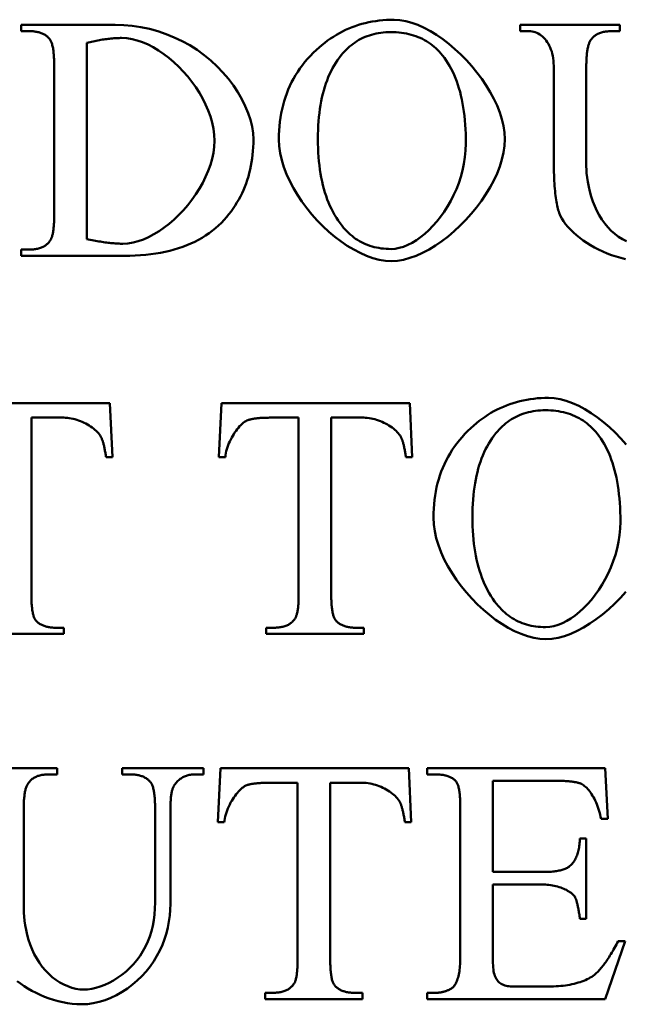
# Model space of a CAD drawing. Header units: millimetres. Extents: x 163 to 2699, y 224 to 730.
# Tile 58 of 168: x 211.58 to 215.52, y 483.87 to 490.27. Entities that reach past the tile are written whole.
import ezdxf

# ---------------------------------------------------------------- set-up
doc = ezdxf.new("R2010")
doc.units = ezdxf.units.MM
doc.layers.add('可見 (ISO)', color=7, linetype='Continuous', lineweight=50)

msp = doc.modelspace()

# ---------------------------------------------------------------- linework, layer by layer
at = {"layer": '可見 (ISO)'}
for p, q in [((211.5941, 490.2375), (212.2043, 490.2375)), ((211.5941, 490.1971), (211.5941, 490.2375)), ((211.6504, 490.1971), (211.5941, 490.1971)), ((214.8379, 490.2375), (215.4862, 490.2375)), ((214.8379, 490.1971), (214.8379, 490.2375)), ((214.8943, 490.1971), (214.8379, 490.1971)), ((215.4862, 490.1971), (215.4286, 490.1971)), ((215.4862, 490.2375), (215.4862, 490.1971)), ((212.0205, 490.1211), (212.0205, 488.8466)), ((211.8085, 489.0034), (211.8085, 489.9716)), ((215.0561, 489.3858), (215.0561, 489.9716)), ((215.2681, 489.9716), (215.2681, 489.3184)), ((211.5941, 488.7779), (211.6504, 488.7779)), ((211.5941, 488.7375), (211.5941, 488.7779)), ((212.2644, 488.7375), (211.5941, 488.7375)), ((210.947, 487.7801), (212.1713, 487.7801)), ((212.1713, 487.7801), (212.1872, 487.4284)), ((212.8796, 487.4284), (212.8967, 487.7801)), ((212.8967, 487.7801), (214.121, 487.7801)), ((214.121, 487.7801), (214.1369, 487.4284)), ((211.6602, 487.6858), (211.6602, 486.5399)), ((211.871, 487.6858), (211.6602, 487.6858)), ((213.398, 487.6858), (213.2178, 487.6858)), ((213.398, 486.5399), (213.398, 487.6858)), ((213.61, 487.6858), (213.61, 486.5399)), ((213.8208, 487.6858), (213.61, 487.6858)), ((212.1872, 487.4284), (212.1455, 487.4284)), ((212.9213, 487.4284), (212.8796, 487.4284)), ((214.1369, 487.4284), (214.0953, 487.4284)), ((211.8195, 486.3206), (211.871, 486.3206)), ((211.871, 486.3206), (211.871, 486.2801)), ((213.186, 486.3206), (213.2387, 486.3206)), ((213.186, 486.2801), (213.186, 486.3206)), ((213.7693, 486.3206), (213.8208, 486.3206)), ((213.8208, 486.3206), (213.8208, 486.2801)), ((211.871, 486.2801), (211.2362, 486.2801)), ((213.8208, 486.2801), (213.186, 486.2801)), ((211.1804, 485.4077), (211.8287, 485.4077)), ((211.8287, 485.4077), (211.8287, 485.3672)), ((212.2503, 485.4077), (212.7784, 485.4077)), ((212.2503, 485.3672), (212.2503, 485.4077)), ((212.7784, 485.4077), (212.7784, 485.3672)), ((212.8728, 485.0559), (212.89, 485.4077)), ((212.89, 485.4077), (214.1142, 485.4077)), ((214.1142, 485.4077), (214.1302, 485.0559)), ((214.2343, 485.4077), (215.3912, 485.4077)), ((214.2343, 485.3672), (214.2343, 485.4077)), ((215.3912, 485.4077), (215.4071, 485.078)), ((211.8287, 485.3672), (211.7711, 485.3672)), ((212.3066, 485.3672), (212.2503, 485.3672)), ((212.7784, 485.3672), (212.7221, 485.3672)), ((214.287, 485.3672), (214.2343, 485.3672)), ((215.0726, 485.3255), (214.6608, 485.3255)), ((214.6608, 485.3255), (214.6608, 484.7336)), ((213.3912, 485.3133), (213.211, 485.3133)), ((213.3912, 484.1675), (213.3912, 485.3133)), ((213.6032, 485.3133), (213.6032, 484.1675)), ((213.814, 485.3133), (213.6032, 485.3133)), ((211.6106, 485.1417), (211.6106, 484.4885)), ((212.4647, 484.5351), (212.4647, 485.1417)), ((212.564, 485.1331), (212.564, 484.5253)), ((214.4488, 484.1736), (214.4488, 485.1466)), ((215.4071, 485.078), (215.3642, 485.078)), ((212.9145, 485.0559), (212.8728, 485.0559)), ((214.1302, 485.0559), (214.0885, 485.0559)), ((215.227, 484.9518), (215.2674, 484.9518)), ((215.2674, 484.9518), (215.2674, 484.4285)), ((214.6608, 484.7336), (214.9905, 484.7336)), ((214.6608, 484.6515), (214.6608, 484.1577)), ((214.9905, 484.6515), (214.6608, 484.6515)), ((215.2674, 484.4285), (215.227, 484.4285)), ((215.5199, 484.2839), (215.39, 483.9077)), ((215.4758, 484.2839), (215.5199, 484.2839)), ((214.7846, 483.9898), (215.0395, 483.9898)), ((213.1792, 483.9481), (213.2319, 483.9481)), ((213.1792, 483.9077), (213.1792, 483.9481)), ((213.7625, 483.9481), (213.814, 483.9481)), ((213.814, 483.9481), (213.814, 483.9077)), ((214.2343, 483.9481), (214.287, 483.9481)), ((214.2343, 483.9077), (214.2343, 483.9481)), ((213.814, 483.9077), (213.1792, 483.9077)), ((215.39, 483.9077), (214.2343, 483.9077))]:
    msp.add_line(p, q, dxfattribs=at)
at = {"layer": '可見 (ISO)', "flags": 128}
for points in [[(213.5132, 490.0757), (213.5309, 490.0917), (213.5489, 490.1071), (213.5672, 490.1217), (213.5857, 490.1357), (213.6046, 490.1489), (213.6238, 490.1615), (213.6432, 490.1734), (213.663, 490.1847), (213.683, 490.1952), (213.7033, 490.2051), (213.7239, 490.2143), (213.7448, 490.2228), (213.766, 490.2306), (213.7874, 490.2378), (213.8092, 490.2442), (213.8313, 490.25), (213.8536, 490.2551), (213.8762, 490.2596), (213.8991, 490.2633), (213.9223, 490.2664), (213.9458, 490.2688), (213.9696, 490.2705), (213.9937, 490.2715), (214.0181, 490.2718)], [(214.0181, 490.2718), (214.0553, 490.2695), (214.0938, 490.2629), (214.1331, 490.2521), (214.1731, 490.2374), (214.2136, 490.2191), (214.2542, 490.1973), (214.2948, 490.1724), (214.3351, 490.1445), (214.3748, 490.1139), (214.4137, 490.0809), (214.4516, 490.0457), (214.4882, 490.0085), (214.5233, 489.9696), (214.5566, 489.9291), (214.5879, 489.8875), (214.6169, 489.8448), (214.6435, 489.8014), (214.6673, 489.7574), (214.6881, 489.7132), (214.7056, 489.6689), (214.7197, 489.6248), (214.7301, 489.5811), (214.7365, 489.5381), (214.7387, 489.4961)], [(211.7779, 490.148), (211.7742, 490.152), (211.7704, 490.1559), (211.7665, 490.1595), (211.7624, 490.163), (211.7582, 490.1663), (211.7538, 490.1695), (211.7493, 490.1725), (211.7446, 490.1753), (211.7398, 490.1779), (211.7349, 490.1804), (211.7298, 490.1827), (211.7246, 490.1848), (211.7192, 490.1868), (211.7137, 490.1886), (211.708, 490.1902), (211.7022, 490.1916), (211.6962, 490.1929), (211.6901, 490.194), (211.6838, 490.1949), (211.6775, 490.1957), (211.6709, 490.1963), (211.6642, 490.1967), (211.6574, 490.197), (211.6504, 490.1971)], [(212.2043, 490.2375), (212.2604, 490.2359), (212.3165, 490.231), (212.3724, 490.2228), (212.4279, 490.2114), (212.4826, 490.1965), (212.5364, 490.1784), (212.5891, 490.1571), (212.6403, 490.1327), (212.6899, 490.1053), (212.7376, 490.075), (212.7833, 490.042), (212.8267, 490.0065), (212.8677, 489.9687), (212.906, 489.929), (212.9415, 489.8874), (212.9739, 489.8445), (213.0031, 489.8004), (213.0289, 489.7557), (213.0512, 489.7105), (213.0698, 489.6654), (213.0845, 489.6208), (213.0951, 489.5772), (213.1017, 489.535), (213.1039, 489.4949)], [(213.9972, 490.1909), (213.9806, 490.1907), (213.9643, 490.1899), (213.9482, 490.1886), (213.9325, 490.1868), (213.917, 490.1844), (213.9017, 490.1816), (213.8868, 490.1782), (213.8721, 490.1743), (213.8577, 490.1699), (213.8436, 490.165), (213.8297, 490.1595), (213.8162, 490.1536), (213.8029, 490.1471), (213.7899, 490.1401), (213.7771, 490.1325), (213.7647, 490.1245), (213.7525, 490.1159), (213.7406, 490.1068), (213.7289, 490.0972), (213.7176, 490.0871), (213.7065, 490.0765), (213.6957, 490.0653), (213.6852, 490.0536), (213.6749, 490.0414)], [(214.333, 490.0402), (214.3228, 490.0525), (214.3122, 490.0643), (214.3012, 490.0755), (214.29, 490.0863), (214.2784, 490.0965), (214.2665, 490.1061), (214.2543, 490.1153), (214.2418, 490.1239), (214.2289, 490.1321), (214.2157, 490.1396), (214.2022, 490.1467), (214.1884, 490.1532), (214.1743, 490.1593), (214.1598, 490.1648), (214.145, 490.1697), (214.1299, 490.1742), (214.1144, 490.1781), (214.0986, 490.1815), (214.0826, 490.1844), (214.0661, 490.1867), (214.0494, 490.1886), (214.0323, 490.1899), (214.0149, 490.1907), (213.9972, 490.1909)], [(215.0561, 489.9716), (215.0557, 489.9886), (215.0545, 490.0051), (215.0526, 490.021), (215.05, 490.0364), (215.0468, 490.0511), (215.0429, 490.0652), (215.0383, 490.0787), (215.0332, 490.0916), (215.0275, 490.1038), (215.0213, 490.1153), (215.0146, 490.1261), (215.0073, 490.1362), (214.9997, 490.1456), (214.9916, 490.1543), (214.9832, 490.1622), (214.9744, 490.1694), (214.9652, 490.1757), (214.9558, 490.1813), (214.946, 490.1861), (214.9361, 490.19), (214.9259, 490.1931), (214.9155, 490.1953), (214.905, 490.1966), (214.8943, 490.1971)], [(215.4286, 490.1971), (215.4209, 490.197), (215.4135, 490.1967), (215.4062, 490.1961), (215.3991, 490.1954), (215.3921, 490.1945), (215.3854, 490.1934), (215.3789, 490.1921), (215.3725, 490.1905), (215.3663, 490.1888), (215.3604, 490.1869), (215.3546, 490.1847), (215.349, 490.1824), (215.3435, 490.1798), (215.3383, 490.177), (215.3332, 490.1741), (215.3284, 490.1709), (215.3237, 490.1675), (215.3192, 490.164), (215.3149, 490.1602), (215.3108, 490.1562), (215.3069, 490.152), (215.3032, 490.1476), (215.2996, 490.143), (215.2963, 490.1382)], [(211.8085, 489.9716), (211.8085, 489.9831), (211.8083, 489.9943), (211.808, 490.0052), (211.8077, 490.0156), (211.8072, 490.0257), (211.8066, 490.0355), (211.8059, 490.0448), (211.8051, 490.0538), (211.8042, 490.0624), (211.8032, 490.0707), (211.8021, 490.0786), (211.8009, 490.0862), (211.7995, 490.0933), (211.7981, 490.1001), (211.7965, 490.1066), (211.7949, 490.1126), (211.7931, 490.1183), (211.7913, 490.1237), (211.7893, 490.1287), (211.7872, 490.1333), (211.7851, 490.1375), (211.7828, 490.1414), (211.7804, 490.1449), (211.7779, 490.148)], [(212.2472, 490.1529), (212.2389, 490.1529), (212.2305, 490.1527), (212.222, 490.1524), (212.2134, 490.1521), (212.2047, 490.1516), (212.1958, 490.151), (212.1869, 490.1502), (212.1779, 490.1494), (212.1688, 490.1485), (212.1596, 490.1474), (212.1503, 490.1462), (212.1409, 490.145), (212.1314, 490.1436), (212.1218, 490.1421), (212.1121, 490.1405), (212.1024, 490.1388), (212.0925, 490.137), (212.0825, 490.135), (212.0724, 490.133), (212.0622, 490.1308), (212.0519, 490.1285), (212.0416, 490.1262), (212.0311, 490.1237), (212.0205, 490.1211)], [(212.8502, 489.4851), (212.8484, 489.524), (212.8434, 489.5633), (212.8351, 489.6028), (212.8239, 489.6422), (212.8099, 489.6814), (212.7932, 489.7202), (212.7741, 489.7585), (212.7527, 489.796), (212.7292, 489.8326), (212.7038, 489.8682), (212.6767, 489.9024), (212.648, 489.9353), (212.6179, 489.9665), (212.5866, 489.9959), (212.5543, 490.0234), (212.5212, 490.0487), (212.4874, 490.0717), (212.4531, 490.0922), (212.4185, 490.11), (212.3838, 490.125), (212.3491, 490.137), (212.3147, 490.1457), (212.2807, 490.1511), (212.2472, 490.1529)], [(215.2963, 490.1382), (215.294, 490.1347), (215.2918, 490.1309), (215.2897, 490.1268), (215.2876, 490.1224), (215.2857, 490.1177), (215.2839, 490.1127), (215.2822, 490.1073), (215.2806, 490.1017), (215.2791, 490.0958), (215.2777, 490.0896), (215.2763, 490.0831), (215.2751, 490.0763), (215.274, 490.0693), (215.273, 490.0619), (215.272, 490.0542), (215.2712, 490.0462), (215.2705, 490.0379), (215.2698, 490.0293), (215.2693, 490.0204), (215.2689, 490.0113), (215.2685, 490.0018), (215.2683, 489.992), (215.2681, 489.9819), (215.2681, 489.9716)], [(213.2693, 489.4936), (213.2697, 489.5231), (213.271, 489.5522), (213.2731, 489.5807), (213.2761, 489.6089), (213.2799, 489.6365), (213.2845, 489.6637), (213.29, 489.6905), (213.2964, 489.7168), (213.3036, 489.7427), (213.3116, 489.768), (213.3205, 489.793), (213.3303, 489.8175), (213.3408, 489.8415), (213.3523, 489.8651), (213.3646, 489.8882), (213.3777, 489.9108), (213.3917, 489.933), (213.4065, 489.9548), (213.4221, 489.9761), (213.4387, 489.9969), (213.456, 490.0173), (213.4742, 490.0372), (213.4933, 490.0567), (213.5132, 490.0757)], [(213.6749, 490.0414), (213.6625, 490.0256), (213.6507, 490.0092), (213.6393, 489.9922), (213.6285, 489.9746), (213.6182, 489.9564), (213.6084, 489.9376), (213.5992, 489.9182), (213.5905, 489.8982), (213.5823, 489.8776), (213.5747, 489.8564), (213.5676, 489.8346), (213.561, 489.8123), (213.5549, 489.7893), (213.5494, 489.7657), (213.5443, 489.7416), (213.5399, 489.7168), (213.5359, 489.6915), (213.5325, 489.6655), (213.5296, 489.639), (213.5272, 489.6118), (213.5253, 489.5841), (213.524, 489.5558), (213.5232, 489.5268), (213.523, 489.4973)], [(214.485, 489.4667), (214.4847, 489.4984), (214.4839, 489.5294), (214.4826, 489.5598), (214.4808, 489.5895), (214.4784, 489.6185), (214.4755, 489.6468), (214.4721, 489.6745), (214.4681, 489.7014), (214.4636, 489.7277), (214.4586, 489.7533), (214.4531, 489.7782), (214.447, 489.8025), (214.4404, 489.826), (214.4333, 489.8489), (214.4256, 489.8711), (214.4174, 489.8926), (214.4087, 489.9134), (214.3995, 489.9336), (214.3897, 489.9531), (214.3795, 489.9718), (214.3686, 489.99), (214.3573, 490.0074), (214.3454, 490.0241), (214.333, 490.0402)], [(212.2558, 488.8159), (212.2882, 488.8178), (212.3213, 488.8232), (212.3549, 488.832), (212.3888, 488.8441), (212.4228, 488.8591), (212.4567, 488.8771), (212.4905, 488.8977), (212.5237, 488.9208), (212.5564, 488.9462), (212.5883, 488.9738), (212.6193, 489.0034), (212.649, 489.0347), (212.6775, 489.0676), (212.7044, 489.102), (212.7297, 489.1376), (212.753, 489.1743), (212.7743, 489.2119), (212.7933, 489.2502), (212.8099, 489.2891), (212.8239, 489.3283), (212.8351, 489.3676), (212.8434, 489.407), (212.8484, 489.4462), (212.8502, 489.4851)], [(213.1039, 489.4949), (213.1035, 489.469), (213.1025, 489.4435), (213.1009, 489.4183), (213.0986, 489.3935), (213.0956, 489.3691), (213.092, 489.345), (213.0877, 489.3212), (213.0827, 489.2978), (213.0771, 489.2748), (213.0709, 489.2521), (213.064, 489.2298), (213.0564, 489.2078), (213.0481, 489.1862), (213.0392, 489.1649), (213.0297, 489.144), (213.0194, 489.1234), (213.0085, 489.1032), (212.997, 489.0833), (212.9848, 489.0638), (212.9719, 489.0447), (212.9584, 489.0259), (212.9442, 489.0074), (212.9294, 488.9893), (212.9139, 488.9716)], [(214.0009, 488.7032), (213.9616, 488.7054), (213.9214, 488.712), (213.8805, 488.7228), (213.8391, 488.7374), (213.7974, 488.7557), (213.7558, 488.7774), (213.7144, 488.8023), (213.6734, 488.8302), (213.6332, 488.8609), (213.5938, 488.894), (213.5556, 488.9295), (213.5188, 488.967), (213.4836, 489.0063), (213.4503, 489.0472), (213.419, 489.0895), (213.3901, 489.1329), (213.3637, 489.1773), (213.34, 489.2223), (213.3194, 489.2677), (213.302, 489.3134), (213.288, 489.359), (213.2778, 489.4045), (213.2715, 489.4494), (213.2693, 489.4936)], [(213.523, 489.4973), (213.5232, 489.467), (213.5241, 489.4372), (213.5254, 489.4081), (213.5273, 489.3795), (213.5298, 489.3515), (213.5328, 489.3241), (213.5363, 489.2973), (213.5404, 489.2711), (213.545, 489.2455), (213.5502, 489.2205), (213.5559, 489.1961), (213.5622, 489.1722), (213.569, 489.149), (213.5763, 489.1264), (213.5842, 489.1043), (213.5927, 489.0828), (213.6017, 489.0619), (213.6112, 489.0417), (213.6213, 489.022), (213.6319, 489.0029), (213.6431, 488.9843), (213.6548, 488.9664), (213.667, 488.9491), (213.6798, 488.9324)], [(214.7387, 489.4961), (214.7365, 489.4528), (214.73, 489.4087), (214.7195, 489.3638), (214.7053, 489.3186), (214.6875, 489.2733), (214.6665, 489.2279), (214.6424, 489.183), (214.6155, 489.1386), (214.586, 489.095), (214.5542, 489.0524), (214.5204, 489.0111), (214.4847, 488.9714), (214.4474, 488.9335), (214.4087, 488.8976), (214.369, 488.8639), (214.3283, 488.8328), (214.2871, 488.8044), (214.2454, 488.779), (214.2036, 488.7568), (214.1619, 488.7382), (214.1206, 488.7232), (214.0798, 488.7123), (214.0398, 488.7055), (214.0009, 488.7032)], [(213.9985, 488.7816), (214.0251, 488.7833), (214.0523, 488.7883), (214.0799, 488.7965), (214.1077, 488.8077), (214.1356, 488.8218), (214.1634, 488.8387), (214.191, 488.8582), (214.2183, 488.8803), (214.245, 488.9047), (214.2711, 488.9313), (214.2964, 488.9601), (214.3208, 488.9909), (214.344, 489.0235), (214.366, 489.0578), (214.3866, 489.0937), (214.4057, 489.1311), (214.4231, 489.1698), (214.4386, 489.2097), (214.4522, 489.2506), (214.4636, 489.2925), (214.4727, 489.3352), (214.4794, 489.3785), (214.4836, 489.4224), (214.485, 489.4667)], [(215.0916, 489.0169), (215.0887, 489.0254), (215.0859, 489.0345), (215.0833, 489.0441), (215.0807, 489.0544), (215.0783, 489.0653), (215.0761, 489.0767), (215.0739, 489.0888), (215.0719, 489.1015), (215.0699, 489.1147), (215.0682, 489.1286), (215.0665, 489.1431), (215.0649, 489.1582), (215.0635, 489.1738), (215.0622, 489.1901), (215.0611, 489.207), (215.06, 489.2244), (215.0591, 489.2425), (215.0583, 489.2612), (215.0576, 489.2804), (215.057, 489.3003), (215.0566, 489.3208), (215.0563, 489.3418), (215.0561, 489.3635), (215.0561, 489.3858)], [(215.2681, 489.3184), (215.2686, 489.298), (215.2704, 489.2738), (215.2735, 489.2467), (215.2779, 489.2174), (215.2837, 489.1866), (215.2911, 489.155), (215.3001, 489.1231), (215.3106, 489.0913), (215.3228, 489.0601), (215.3367, 489.0298), (215.3523, 489.0007), (215.3695, 488.973), (215.3883, 488.9469), (215.4086, 488.9226), (215.4303, 488.9002), (215.4533, 488.8798), (215.4775, 488.8616), (215.5026, 488.8455), (215.5285, 488.8316)], [(211.784, 488.8392), (211.786, 488.8424), (211.7879, 488.846), (211.7897, 488.8498), (211.7915, 488.854), (211.7931, 488.8585), (211.7947, 488.8633), (211.7962, 488.8684), (211.7976, 488.8738), (211.7989, 488.8795), (211.8002, 488.8856), (211.8013, 488.892), (211.8024, 488.8987), (211.8034, 488.9057), (211.8043, 488.913), (211.8051, 488.9206), (211.8058, 488.9285), (211.8064, 488.9368), (211.807, 488.9454), (211.8074, 488.9543), (211.8078, 488.9635), (211.8081, 488.973), (211.8083, 488.9828), (211.8085, 488.993), (211.8085, 489.0034)], [(212.9139, 488.9716), (212.8957, 488.9525), (212.8768, 488.9342), (212.8571, 488.9167), (212.8366, 488.9), (212.8154, 488.8842), (212.7933, 488.8692), (212.7705, 488.8549), (212.747, 488.8415), (212.7226, 488.8289), (212.6975, 488.8172), (212.6716, 488.8062), (212.6449, 488.796), (212.6175, 488.7867), (212.5892, 488.7781), (212.5602, 488.7704), (212.5305, 488.7635), (212.4999, 488.7574), (212.4686, 488.7521), (212.4365, 488.7477), (212.4036, 488.744), (212.37, 488.7412), (212.3356, 488.7391), (212.3004, 488.7379), (212.2644, 488.7375)], [(215.5219, 488.7165), (215.4918, 488.7236), (215.4619, 488.732), (215.4326, 488.7418), (215.4038, 488.7527), (215.3756, 488.7646), (215.3482, 488.7776), (215.3215, 488.7915), (215.2958, 488.8063), (215.2711, 488.8218), (215.2474, 488.8379), (215.225, 488.8546), (215.2038, 488.8719), (215.1841, 488.8895), (215.1657, 488.9074), (215.1489, 488.9256), (215.1338, 488.9439), (215.1204, 488.9623), (215.1089, 488.9806), (215.0992, 488.9989), (215.0916, 489.0169)], [(213.6798, 488.9324), (213.69, 488.9201), (213.7004, 488.9083), (213.7111, 488.897), (213.722, 488.8863), (213.7333, 488.8761), (213.7448, 488.8664), (213.7566, 488.8572), (213.7686, 488.8486), (213.7809, 488.8405), (213.7935, 488.8329), (213.8064, 488.8258), (213.8195, 488.8193), (213.833, 488.8133), (213.8466, 488.8078), (213.8606, 488.8028), (213.8748, 488.7984), (213.8893, 488.7944), (213.9041, 488.791), (213.9191, 488.7882), (213.9345, 488.7858), (213.9501, 488.784), (213.9659, 488.7827), (213.9821, 488.7819), (213.9985, 488.7816)], [(212.0205, 488.8466), (212.0321, 488.8441), (212.0435, 488.8417), (212.0548, 488.8394), (212.0659, 488.8372), (212.0768, 488.8351), (212.0876, 488.8332), (212.0983, 488.8313), (212.1088, 488.8295), (212.1191, 488.8279), (212.1293, 488.8264), (212.1393, 488.8249), (212.1492, 488.8236), (212.1589, 488.8224), (212.1685, 488.8213), (212.1779, 488.8202), (212.1872, 488.8193), (212.1963, 488.8185), (212.2053, 488.8178), (212.2141, 488.8173), (212.2227, 488.8168), (212.2312, 488.8164), (212.2396, 488.8161), (212.2478, 488.816), (212.2558, 488.8159)], [(211.6504, 488.7779), (211.6582, 488.778), (211.6658, 488.7784), (211.6732, 488.7789), (211.6803, 488.7796), (211.6873, 488.7806), (211.6942, 488.7818), (211.7008, 488.7832), (211.7072, 488.7848), (211.7134, 488.7866), (211.7195, 488.7886), (211.7253, 488.7908), (211.731, 488.7933), (211.7365, 488.7959), (211.7418, 488.7988), (211.7468, 488.8019), (211.7517, 488.8052), (211.7564, 488.8087), (211.7609, 488.8124), (211.7653, 488.8163), (211.7694, 488.8205), (211.7733, 488.8249), (211.7771, 488.8294), (211.7806, 488.8342), (211.784, 488.8392)], [(214.5181, 487.6184), (214.5358, 487.6344), (214.5538, 487.6497), (214.5721, 487.6643), (214.5906, 487.6783), (214.6095, 487.6915), (214.6287, 487.7041), (214.6481, 487.7161), (214.6679, 487.7273), (214.6879, 487.7378), (214.7082, 487.7477), (214.7288, 487.7569), (214.7497, 487.7654), (214.7709, 487.7732), (214.7923, 487.7804), (214.8141, 487.7869), (214.8362, 487.7926), (214.8585, 487.7978), (214.8811, 487.8022), (214.904, 487.8059), (214.9272, 487.809), (214.9507, 487.8114), (214.9745, 487.8131), (214.9986, 487.8141), (215.023, 487.8144)], [(215.023, 487.8144), (215.0602, 487.8122), (215.0987, 487.8055), (215.138, 487.7947), (215.178, 487.78), (215.2185, 487.7617), (215.2591, 487.7399), (215.2997, 487.715), (215.34, 487.6871), (215.3797, 487.6566), (215.4186, 487.6235), (215.4565, 487.5883), (215.4931, 487.5511), (215.5282, 487.5122)], [(215.0021, 487.7336), (214.9855, 487.7333), (214.9692, 487.7325), (214.9531, 487.7312), (214.9374, 487.7294), (214.9219, 487.7271), (214.9066, 487.7242), (214.8917, 487.7208), (214.877, 487.7169), (214.8626, 487.7125), (214.8485, 487.7076), (214.8346, 487.7021), (214.8211, 487.6962), (214.8078, 487.6897), (214.7948, 487.6827), (214.782, 487.6751), (214.7696, 487.6671), (214.7574, 487.6585), (214.7455, 487.6495), (214.7338, 487.6398), (214.7225, 487.6297), (214.7114, 487.6191), (214.7006, 487.6079), (214.6901, 487.5962), (214.6798, 487.584)], [(215.3379, 487.5828), (215.3277, 487.5951), (215.3171, 487.6069), (215.3061, 487.6181), (215.2949, 487.6289), (215.2833, 487.6391), (215.2714, 487.6488), (215.2592, 487.6579), (215.2467, 487.6666), (215.2338, 487.6747), (215.2206, 487.6823), (215.2071, 487.6893), (215.1933, 487.6959), (215.1792, 487.7019), (215.1647, 487.7074), (215.1499, 487.7124), (215.1348, 487.7168), (215.1193, 487.7207), (215.1035, 487.7241), (215.0875, 487.727), (215.071, 487.7294), (215.0543, 487.7312), (215.0372, 487.7325), (215.0198, 487.7333), (215.0021, 487.7336)], [(212.1124, 487.5608), (212.1077, 487.5687), (212.1023, 487.5766), (212.096, 487.5844), (212.0891, 487.5921), (212.0815, 487.5997), (212.0733, 487.6072), (212.0646, 487.6144), (212.0553, 487.6215), (212.0455, 487.6283), (212.0353, 487.6349), (212.0247, 487.6412), (212.0138, 487.6472), (212.0025, 487.6528), (211.991, 487.6581), (211.9793, 487.663), (211.9674, 487.6675), (211.9553, 487.6716), (211.9432, 487.6752), (211.931, 487.6783), (211.9189, 487.6809), (211.9067, 487.683), (211.8947, 487.6845), (211.8828, 487.6854), (211.871, 487.6858)], [(213.0683, 487.6698), (213.061, 487.6667), (213.0535, 487.6626), (213.0458, 487.6576), (213.038, 487.6518), (213.0301, 487.6451), (213.0222, 487.6376), (213.0143, 487.6294), (213.0065, 487.6206), (212.9987, 487.6111), (212.9911, 487.6011), (212.9836, 487.5905), (212.9764, 487.5794), (212.9694, 487.568), (212.9627, 487.5562), (212.9564, 487.544), (212.9504, 487.5316), (212.9448, 487.5189), (212.9398, 487.5061), (212.9352, 487.4932), (212.9311, 487.4802), (212.9277, 487.4671), (212.9249, 487.4541), (212.9227, 487.4412), (212.9213, 487.4284)], [(213.2178, 487.6858), (213.2091, 487.6857), (213.2007, 487.6856), (213.1924, 487.6855), (213.1844, 487.6853), (213.1766, 487.6851), (213.169, 487.6848), (213.1616, 487.6844), (213.1544, 487.684), (213.1474, 487.6835), (213.1406, 487.683), (213.1341, 487.6824), (213.1278, 487.6818), (213.1216, 487.6811), (213.1157, 487.6803), (213.11, 487.6795), (213.1045, 487.6787), (213.0993, 487.6778), (213.0942, 487.6768), (213.0894, 487.6758), (213.0847, 487.6747), (213.0803, 487.6736), (213.0761, 487.6724), (213.0721, 487.6711), (213.0683, 487.6698)], [(214.0622, 487.5608), (214.0575, 487.5687), (214.052, 487.5766), (214.0458, 487.5844), (214.0389, 487.5921), (214.0313, 487.5997), (214.0231, 487.6072), (214.0143, 487.6144), (214.005, 487.6215), (213.9953, 487.6283), (213.9851, 487.6349), (213.9745, 487.6412), (213.9635, 487.6472), (213.9523, 487.6528), (213.9408, 487.6581), (213.929, 487.663), (213.9171, 487.6675), (213.9051, 487.6716), (213.893, 487.6752), (213.8808, 487.6783), (213.8686, 487.6809), (213.8565, 487.683), (213.8444, 487.6845), (213.8325, 487.6854), (213.8208, 487.6858)], [(214.2742, 487.0362), (214.2746, 487.0657), (214.2759, 487.0948), (214.278, 487.1234), (214.281, 487.1515), (214.2848, 487.1791), (214.2894, 487.2064), (214.2949, 487.2331), (214.3013, 487.2594), (214.3085, 487.2853), (214.3165, 487.3107), (214.3254, 487.3356), (214.3352, 487.3601), (214.3458, 487.3841), (214.3572, 487.4077), (214.3695, 487.4308), (214.3826, 487.4535), (214.3966, 487.4757), (214.4114, 487.4974), (214.427, 487.5187), (214.4436, 487.5396), (214.4609, 487.5599), (214.4791, 487.5799), (214.4982, 487.5993), (214.5181, 487.6184)], [(214.6798, 487.584), (214.6674, 487.5682), (214.6556, 487.5518), (214.6442, 487.5348), (214.6334, 487.5172), (214.6231, 487.499), (214.6134, 487.4802), (214.6041, 487.4608), (214.5954, 487.4408), (214.5872, 487.4202), (214.5796, 487.399), (214.5725, 487.3773), (214.5659, 487.3549), (214.5598, 487.3319), (214.5543, 487.3083), (214.5492, 487.2842), (214.5448, 487.2594), (214.5408, 487.2341), (214.5374, 487.2081), (214.5345, 487.1816), (214.5321, 487.1544), (214.5303, 487.1267), (214.5289, 487.0984), (214.5281, 487.0694), (214.5279, 487.0399)], [(215.4899, 487.0093), (215.4896, 487.041), (215.4888, 487.0721), (215.4875, 487.1024), (215.4857, 487.1321), (215.4833, 487.1611), (215.4804, 487.1894), (215.477, 487.2171), (215.473, 487.244), (215.4685, 487.2703), (215.4635, 487.2959), (215.458, 487.3208), (215.4519, 487.3451), (215.4453, 487.3686), (215.4382, 487.3915), (215.4305, 487.4137), (215.4223, 487.4352), (215.4136, 487.456), (215.4044, 487.4762), (215.3946, 487.4957), (215.3844, 487.5145), (215.3735, 487.5326), (215.3622, 487.55), (215.3503, 487.5668), (215.3379, 487.5828)], [(212.1455, 487.4284), (212.1445, 487.436), (212.1434, 487.4434), (212.1423, 487.4506), (212.1412, 487.4576), (212.14, 487.4645), (212.1389, 487.4711), (212.1376, 487.4776), (212.1364, 487.484), (212.1351, 487.4901), (212.1338, 487.4961), (212.1325, 487.5018), (212.1311, 487.5075), (212.1297, 487.5129), (212.1283, 487.5181), (212.1269, 487.5232), (212.1254, 487.5281), (212.1239, 487.5328), (212.1223, 487.5373), (212.1207, 487.5417), (212.1191, 487.5459), (212.1175, 487.5498), (212.1158, 487.5537), (212.1142, 487.5573), (212.1124, 487.5608)], [(214.0953, 487.4284), (214.0942, 487.436), (214.0932, 487.4434), (214.0921, 487.4506), (214.091, 487.4576), (214.0898, 487.4645), (214.0886, 487.4711), (214.0874, 487.4776), (214.0862, 487.484), (214.0849, 487.4901), (214.0836, 487.4961), (214.0822, 487.5018), (214.0809, 487.5075), (214.0795, 487.5129), (214.0781, 487.5181), (214.0766, 487.5232), (214.0751, 487.5281), (214.0736, 487.5328), (214.0721, 487.5373), (214.0705, 487.5417), (214.0689, 487.5459), (214.0673, 487.5498), (214.0656, 487.5537), (214.0639, 487.5573), (214.0622, 487.5608)], [(215.0058, 486.2458), (214.9665, 486.2481), (214.9263, 486.2547), (214.8854, 486.2654), (214.844, 486.28), (214.8023, 486.2983), (214.7607, 486.32), (214.7193, 486.345), (214.6783, 486.3728), (214.6381, 486.4035), (214.5987, 486.4367), (214.5605, 486.4721), (214.5237, 486.5096), (214.4885, 486.5489), (214.4552, 486.5898), (214.4239, 486.6321), (214.395, 486.6755), (214.3686, 486.7199), (214.3449, 486.7649), (214.3243, 486.8103), (214.3069, 486.856), (214.2929, 486.9017), (214.2827, 486.9471), (214.2764, 486.992), (214.2742, 487.0362)], [(214.5279, 487.0399), (214.5281, 487.0096), (214.529, 486.9798), (214.5303, 486.9507), (214.5322, 486.9221), (214.5347, 486.8941), (214.5377, 486.8667), (214.5412, 486.84), (214.5453, 486.8138), (214.5499, 486.7881), (214.5551, 486.7631), (214.5608, 486.7387), (214.5671, 486.7149), (214.5739, 486.6916), (214.5813, 486.669), (214.5892, 486.6469), (214.5976, 486.6254), (214.6066, 486.6046), (214.6161, 486.5843), (214.6262, 486.5646), (214.6368, 486.5455), (214.648, 486.527), (214.6597, 486.509), (214.6719, 486.4917), (214.6847, 486.475)], [(215.0034, 486.3242), (215.03, 486.3259), (215.0572, 486.3309), (215.0848, 486.3391), (215.1126, 486.3503), (215.1405, 486.3644), (215.1683, 486.3813), (215.1959, 486.4008), (215.2232, 486.4229), (215.2499, 486.4473), (215.276, 486.4739), (215.3013, 486.5027), (215.3257, 486.5335), (215.3489, 486.5661), (215.3709, 486.6004), (215.3915, 486.6364), (215.4106, 486.6737), (215.428, 486.7124), (215.4435, 486.7523), (215.4571, 486.7933), (215.4685, 486.8351), (215.4776, 486.8778), (215.4843, 486.9212), (215.4885, 486.965), (215.4899, 487.0093)], [(211.6602, 486.5399), (211.6603, 486.5286), (211.6604, 486.5176), (211.6607, 486.5069), (211.661, 486.4967), (211.6615, 486.4867), (211.6621, 486.4772), (211.6627, 486.468), (211.6635, 486.4592), (211.6644, 486.4507), (211.6653, 486.4426), (211.6664, 486.4349), (211.6676, 486.4275), (211.6689, 486.4205), (211.6702, 486.4138), (211.6717, 486.4075), (211.6733, 486.4016), (211.675, 486.396), (211.6768, 486.3908), (211.6787, 486.3859), (211.6807, 486.3815), (211.6827, 486.3773), (211.6849, 486.3736), (211.6872, 486.3702), (211.6896, 486.3671)], [(213.3735, 486.3782), (213.3755, 486.3813), (213.3774, 486.3847), (213.3792, 486.3885), (213.381, 486.3925), (213.3826, 486.3969), (213.3842, 486.4016), (213.3857, 486.4066), (213.3871, 486.4119), (213.3884, 486.4176), (213.3896, 486.4235), (213.3908, 486.4298), (213.3918, 486.4364), (213.3928, 486.4433), (213.3937, 486.4505), (213.3945, 486.458), (213.3952, 486.4659), (213.3959, 486.474), (213.3964, 486.4825), (213.3969, 486.4913), (213.3973, 486.5004), (213.3976, 486.5098), (213.3978, 486.5195), (213.3979, 486.5296), (213.398, 486.5399)], [(213.61, 486.5399), (213.61, 486.5286), (213.6102, 486.5176), (213.6104, 486.5069), (213.6108, 486.4967), (213.6113, 486.4867), (213.6118, 486.4772), (213.6125, 486.468), (213.6133, 486.4592), (213.6141, 486.4507), (213.6151, 486.4426), (213.6162, 486.4349), (213.6173, 486.4275), (213.6186, 486.4205), (213.62, 486.4138), (213.6215, 486.4075), (213.6231, 486.4016), (213.6247, 486.396), (213.6265, 486.3908), (213.6284, 486.3859), (213.6304, 486.3815), (213.6325, 486.3773), (213.6347, 486.3736), (213.637, 486.3702), (213.6394, 486.3671)], [(215.5253, 486.5538), (215.4896, 486.514), (215.4523, 486.4761), (215.4136, 486.4402), (215.3739, 486.4065), (215.3332, 486.3754), (215.292, 486.347), (215.2503, 486.3216), (215.2085, 486.2995), (215.1668, 486.2808), (215.1255, 486.2659), (215.0847, 486.2549), (215.0447, 486.2481), (215.0058, 486.2458)], [(214.6847, 486.475), (214.6949, 486.4627), (214.7053, 486.4509), (214.716, 486.4396), (214.727, 486.4289), (214.7382, 486.4187), (214.7497, 486.409), (214.7615, 486.3999), (214.7735, 486.3912), (214.7858, 486.3831), (214.7984, 486.3755), (214.8113, 486.3685), (214.8244, 486.3619), (214.8379, 486.3559), (214.8515, 486.3504), (214.8655, 486.3454), (214.8797, 486.341), (214.8942, 486.3371), (214.909, 486.3337), (214.924, 486.3308), (214.9394, 486.3284), (214.955, 486.3266), (214.9708, 486.3253), (214.987, 486.3245), (215.0034, 486.3242)], [(211.6896, 486.3671), (211.6933, 486.3633), (211.6971, 486.3597), (211.7011, 486.3562), (211.7052, 486.3529), (211.7094, 486.3497), (211.7138, 486.3468), (211.7184, 486.3439), (211.7231, 486.3413), (211.728, 486.3388), (211.733, 486.3364), (211.7382, 486.3342), (211.7436, 486.3322), (211.7491, 486.3303), (211.7547, 486.3286), (211.7605, 486.3271), (211.7664, 486.3257), (211.7725, 486.3245), (211.7788, 486.3235), (211.7852, 486.3226), (211.7918, 486.3219), (211.7985, 486.3213), (211.8053, 486.3209), (211.8124, 486.3206), (211.8195, 486.3206)], [(213.2387, 486.3206), (213.2465, 486.3207), (213.2542, 486.321), (213.2617, 486.3215), (213.269, 486.3222), (213.276, 486.3231), (213.2829, 486.3242), (213.2896, 486.3255), (213.2961, 486.327), (213.3024, 486.3287), (213.3085, 486.3306), (213.3144, 486.3327), (213.3202, 486.335), (213.3257, 486.3375), (213.331, 486.3402), (213.3361, 486.3431), (213.3411, 486.3462), (213.3458, 486.3495), (213.3503, 486.353), (213.3547, 486.3567), (213.3588, 486.3606), (213.3628, 486.3647), (213.3665, 486.369), (213.3701, 486.3735), (213.3735, 486.3782)], [(213.6394, 486.3671), (213.643, 486.3633), (213.6468, 486.3597), (213.6508, 486.3562), (213.6549, 486.3529), (213.6592, 486.3497), (213.6636, 486.3468), (213.6682, 486.3439), (213.6729, 486.3413), (213.6778, 486.3388), (213.6828, 486.3364), (213.688, 486.3342), (213.6933, 486.3322), (213.6988, 486.3303), (213.7044, 486.3286), (213.7102, 486.3271), (213.7162, 486.3257), (213.7223, 486.3245), (213.7285, 486.3235), (213.735, 486.3226), (213.7415, 486.3219), (213.7482, 486.3213), (213.7551, 486.3209), (213.7621, 486.3206), (213.7693, 486.3206)], [(211.7711, 485.3672), (211.7634, 485.3671), (211.756, 485.3668), (211.7487, 485.3663), (211.7416, 485.3656), (211.7346, 485.3647), (211.7279, 485.3635), (211.7214, 485.3622), (211.715, 485.3607), (211.7088, 485.3589), (211.7028, 485.357), (211.697, 485.3549), (211.6914, 485.3525), (211.686, 485.35), (211.6808, 485.3472), (211.6757, 485.3442), (211.6709, 485.3411), (211.6662, 485.3377), (211.6617, 485.3341), (211.6574, 485.3304), (211.6533, 485.3264), (211.6494, 485.3222), (211.6457, 485.3178), (211.6421, 485.3132), (211.6387, 485.3084)], [(212.4341, 485.3182), (212.4304, 485.3222), (212.4267, 485.326), (212.4227, 485.3297), (212.4186, 485.3332), (212.4144, 485.3365), (212.41, 485.3396), (212.4055, 485.3426), (212.4009, 485.3454), (212.3961, 485.3481), (212.3911, 485.3505), (212.386, 485.3528), (212.3808, 485.355), (212.3754, 485.3569), (212.3699, 485.3587), (212.3642, 485.3603), (212.3584, 485.3618), (212.3524, 485.363), (212.3463, 485.3642), (212.3401, 485.3651), (212.3337, 485.3659), (212.3271, 485.3665), (212.3204, 485.3669), (212.3136, 485.3671), (212.3066, 485.3672)], [(212.7221, 485.3672), (212.7148, 485.3671), (212.7077, 485.3667), (212.7007, 485.366), (212.6938, 485.3651), (212.6871, 485.364), (212.6806, 485.3625), (212.6742, 485.3609), (212.6679, 485.3589), (212.6618, 485.3567), (212.6558, 485.3542), (212.6499, 485.3515), (212.6443, 485.3485), (212.6387, 485.3453), (212.6333, 485.3418), (212.6281, 485.338), (212.623, 485.334), (212.618, 485.3297), (212.6132, 485.3252), (212.6085, 485.3204), (212.604, 485.3153), (212.5996, 485.31), (212.5953, 485.3044), (212.5912, 485.2986), (212.5873, 485.2925)], [(214.4206, 485.3231), (214.4171, 485.3267), (214.4135, 485.3301), (214.4097, 485.3334), (214.4057, 485.3366), (214.4015, 485.3396), (214.3971, 485.3424), (214.3925, 485.3451), (214.3878, 485.3476), (214.3829, 485.35), (214.3778, 485.3522), (214.3725, 485.3543), (214.367, 485.3562), (214.3613, 485.3579), (214.3555, 485.3596), (214.3495, 485.361), (214.3433, 485.3623), (214.3369, 485.3635), (214.3303, 485.3645), (214.3235, 485.3653), (214.3166, 485.366), (214.3095, 485.3665), (214.3022, 485.3669), (214.2947, 485.3671), (214.287, 485.3672)], [(215.2294, 485.3084), (215.2256, 485.3098), (215.2216, 485.3111), (215.2173, 485.3124), (215.2128, 485.3136), (215.2081, 485.3148), (215.2031, 485.3159), (215.1979, 485.3169), (215.1924, 485.3179), (215.1867, 485.3188), (215.1808, 485.3197), (215.1746, 485.3205), (215.1682, 485.3213), (215.1615, 485.3219), (215.1546, 485.3226), (215.1475, 485.3231), (215.1401, 485.3236), (215.1325, 485.3241), (215.1247, 485.3245), (215.1166, 485.3248), (215.1082, 485.3251), (215.0997, 485.3253), (215.0909, 485.3254), (215.0818, 485.3255), (215.0726, 485.3255)], [(211.6387, 485.3084), (211.6364, 485.3049), (211.6342, 485.3011), (211.6321, 485.2969), (211.6301, 485.2925), (211.6282, 485.2878), (211.6264, 485.2828), (211.6247, 485.2775), (211.6231, 485.2719), (211.6216, 485.266), (211.6201, 485.2598), (211.6188, 485.2533), (211.6176, 485.2465), (211.6165, 485.2394), (211.6155, 485.232), (211.6145, 485.2243), (211.6137, 485.2163), (211.613, 485.2081), (211.6123, 485.1995), (211.6118, 485.1906), (211.6113, 485.1814), (211.611, 485.1719), (211.6108, 485.1622), (211.6106, 485.1521), (211.6106, 485.1417)], [(212.4647, 485.1417), (212.4647, 485.1533), (212.4645, 485.1645), (212.4642, 485.1753), (212.4639, 485.1858), (212.4634, 485.1959), (212.4628, 485.2056), (212.4621, 485.215), (212.4613, 485.224), (212.4604, 485.2326), (212.4594, 485.2409), (212.4583, 485.2488), (212.4571, 485.2563), (212.4557, 485.2635), (212.4543, 485.2703), (212.4528, 485.2767), (212.4511, 485.2828), (212.4494, 485.2885), (212.4475, 485.2938), (212.4455, 485.2988), (212.4434, 485.3034), (212.4413, 485.3077), (212.439, 485.3115), (212.4366, 485.3151), (212.4341, 485.3182)], [(212.5873, 485.2925), (212.5854, 485.2894), (212.5836, 485.2861), (212.5818, 485.2825), (212.5802, 485.2785), (212.5786, 485.2742), (212.5771, 485.2696), (212.5757, 485.2647), (212.5743, 485.2595), (212.5731, 485.254), (212.5719, 485.2481), (212.5708, 485.242), (212.5698, 485.2355), (212.5689, 485.2287), (212.568, 485.2216), (212.5673, 485.2141), (212.5666, 485.2064), (212.566, 485.1983), (212.5654, 485.19), (212.565, 485.1813), (212.5646, 485.1723), (212.5644, 485.163), (212.5642, 485.1534), (212.564, 485.1434), (212.564, 485.1331)], [(213.0615, 485.2974), (213.0542, 485.2943), (213.0467, 485.2902), (213.039, 485.2852), (213.0312, 485.2793), (213.0234, 485.2726), (213.0155, 485.2652), (213.0076, 485.257), (212.9997, 485.2481), (212.992, 485.2386), (212.9843, 485.2286), (212.9769, 485.218), (212.9696, 485.207), (212.9626, 485.1955), (212.9559, 485.1837), (212.9496, 485.1715), (212.9436, 485.1591), (212.9381, 485.1465), (212.933, 485.1336), (212.9284, 485.1207), (212.9243, 485.1077), (212.9209, 485.0947), (212.9181, 485.0817), (212.9159, 485.0687), (212.9145, 485.0559)], [(213.211, 485.3133), (213.2024, 485.3133), (213.1939, 485.3132), (213.1857, 485.313), (213.1776, 485.3129), (213.1698, 485.3126), (213.1622, 485.3123), (213.1548, 485.3119), (213.1476, 485.3115), (213.1406, 485.3111), (213.1339, 485.3105), (213.1273, 485.3099), (213.121, 485.3093), (213.1149, 485.3086), (213.1089, 485.3079), (213.1032, 485.3071), (213.0978, 485.3062), (213.0925, 485.3053), (213.0874, 485.3043), (213.0826, 485.3033), (213.0779, 485.3022), (213.0735, 485.3011), (213.0693, 485.2999), (213.0653, 485.2987), (213.0615, 485.2974)], [(214.0554, 485.1883), (214.0507, 485.1962), (214.0452, 485.2041), (214.039, 485.212), (214.0321, 485.2197), (214.0245, 485.2273), (214.0163, 485.2347), (214.0076, 485.242), (213.9983, 485.249), (213.9885, 485.2558), (213.9783, 485.2624), (213.9677, 485.2687), (213.9568, 485.2747), (213.9455, 485.2803), (213.934, 485.2856), (213.9223, 485.2905), (213.9103, 485.2951), (213.8983, 485.2991), (213.8862, 485.3027), (213.874, 485.3059), (213.8618, 485.3085), (213.8497, 485.3105), (213.8376, 485.3121), (213.8257, 485.313), (213.814, 485.3133)], [(214.4488, 485.1466), (214.4487, 485.1584), (214.4486, 485.1698), (214.4484, 485.1808), (214.448, 485.1914), (214.4476, 485.2016), (214.447, 485.2114), (214.4464, 485.2209), (214.4457, 485.23), (214.4448, 485.2387), (214.4439, 485.247), (214.4429, 485.2549), (214.4417, 485.2624), (214.4405, 485.2696), (214.4392, 485.2764), (214.4378, 485.2828), (214.4363, 485.2888), (214.4347, 485.2944), (214.4329, 485.2997), (214.4311, 485.3045), (214.4292, 485.309), (214.4272, 485.3131), (214.4251, 485.3168), (214.4229, 485.3202), (214.4206, 485.3231)], [(215.3642, 485.078), (215.3612, 485.0927), (215.3577, 485.1071), (215.354, 485.1211), (215.35, 485.1347), (215.3457, 485.148), (215.3411, 485.1609), (215.3363, 485.1733), (215.3312, 485.1854), (215.3259, 485.197), (215.3204, 485.2082), (215.3147, 485.2188), (215.3088, 485.229), (215.3027, 485.2388), (215.2965, 485.2479), (215.2902, 485.2566), (215.2837, 485.2647), (215.2771, 485.2723), (215.2705, 485.2793), (215.2637, 485.2857), (215.2569, 485.2915), (215.2501, 485.2967), (215.2432, 485.3012), (215.2363, 485.3051), (215.2294, 485.3084)], [(214.0885, 485.0559), (214.0875, 485.0635), (214.0864, 485.0709), (214.0853, 485.0781), (214.0842, 485.0852), (214.083, 485.092), (214.0818, 485.0987), (214.0806, 485.1052), (214.0794, 485.1115), (214.0781, 485.1176), (214.0768, 485.1236), (214.0755, 485.1294), (214.0741, 485.135), (214.0727, 485.1404), (214.0713, 485.1457), (214.0698, 485.1507), (214.0683, 485.1556), (214.0668, 485.1603), (214.0653, 485.1649), (214.0637, 485.1692), (214.0621, 485.1734), (214.0605, 485.1774), (214.0588, 485.1812), (214.0571, 485.1848), (214.0554, 485.1883)], [(215.162, 484.7729), (215.1668, 484.7772), (215.1715, 484.7818), (215.1759, 484.7866), (215.1802, 484.7918), (215.1843, 484.7972), (215.1881, 484.8029), (215.1919, 484.8088), (215.1954, 484.8151), (215.1987, 484.8216), (215.2019, 484.8283), (215.2049, 484.8354), (215.2077, 484.8427), (215.2103, 484.8503), (215.2127, 484.8582), (215.215, 484.8663), (215.217, 484.8747), (215.2189, 484.8834), (215.2206, 484.8923), (215.2221, 484.9016), (215.2235, 484.9111), (215.2246, 484.9208), (215.2256, 484.9309), (215.2264, 484.9412), (215.227, 484.9518)], [(214.9905, 484.7336), (215.001, 484.7337), (215.0113, 484.7339), (215.0213, 484.7343), (215.031, 484.7347), (215.0404, 484.7353), (215.0494, 484.7361), (215.0582, 484.737), (215.0667, 484.738), (215.0749, 484.7392), (215.0828, 484.7404), (215.0904, 484.7419), (215.0977, 484.7434), (215.1047, 484.7451), (215.1114, 484.747), (215.1178, 484.749), (215.1239, 484.7511), (215.1297, 484.7533), (215.1352, 484.7557), (215.1404, 484.7582), (215.1453, 484.7609), (215.15, 484.7637), (215.1543, 484.7666), (215.1583, 484.7697), (215.162, 484.7729)], [(215.1963, 484.5682), (215.1934, 484.5731), (215.1897, 484.5781), (215.1854, 484.583), (215.1804, 484.588), (215.1748, 484.5929), (215.1687, 484.5978), (215.1619, 484.6025), (215.1547, 484.6072), (215.1469, 484.6118), (215.1387, 484.6162), (215.13, 484.6205), (215.121, 484.6246), (215.1115, 484.6284), (215.1017, 484.6321), (215.0916, 484.6355), (215.0811, 484.6386), (215.0704, 484.6415), (215.0595, 484.644), (215.0484, 484.6462), (215.037, 484.6481), (215.0255, 484.6496), (215.0139, 484.6506), (215.0022, 484.6513), (214.9905, 484.6515)], [(215.227, 484.4285), (215.2257, 484.4374), (215.2243, 484.4461), (215.223, 484.4545), (215.2217, 484.4627), (215.2204, 484.4705), (215.2191, 484.4781), (215.2178, 484.4854), (215.2165, 484.4925), (215.2152, 484.4993), (215.2139, 484.5058), (215.2126, 484.512), (215.2114, 484.518), (215.2101, 484.5236), (215.2088, 484.529), (215.2075, 484.5342), (215.2063, 484.5391), (215.205, 484.5437), (215.2038, 484.548), (215.2025, 484.552), (215.2013, 484.5558), (215.2, 484.5593), (215.1988, 484.5625), (215.1976, 484.5655), (215.1963, 484.5682)], [(212.564, 484.5253), (212.563, 484.4875), (212.5601, 484.4494), (212.555, 484.4111), (212.5478, 484.3729), (212.5382, 484.3348), (212.5264, 484.297), (212.5122, 484.2598), (212.4956, 484.2233), (212.4767, 484.1876), (212.4555, 484.1529), (212.4321, 484.1194), (212.4064, 484.0873), (212.3787, 484.0568), (212.3491, 484.028), (212.3176, 484.001), (212.2845, 483.9762), (212.2499, 483.9535), (212.2141, 483.9334), (212.1772, 483.9158), (212.1396, 483.901), (212.1014, 483.8892), (212.063, 483.8805), (212.0247, 483.8752), (211.9868, 483.8733)], [(212.0003, 483.9689), (212.0256, 483.9703), (212.0523, 483.9742), (212.08, 483.9806), (212.1084, 483.9893), (212.137, 484.0004), (212.1658, 484.0137), (212.1942, 484.0291), (212.2222, 484.0465), (212.2493, 484.0658), (212.2755, 484.087), (212.3005, 484.11), (212.3242, 484.1347), (212.3463, 484.161), (212.3667, 484.1888), (212.3854, 484.218), (212.4022, 484.2486), (212.4171, 484.2806), (212.4299, 484.3138), (212.4408, 484.3481), (212.4495, 484.3836), (212.4563, 484.4201), (212.461, 484.4575), (212.4638, 484.4959), (212.4647, 484.5351)], [(211.6106, 484.4885), (211.6111, 484.4682), (211.6129, 484.444), (211.6159, 484.4168), (211.6204, 484.3875), (211.6262, 484.3568), (211.6336, 484.3252), (211.6425, 484.2932), (211.6531, 484.2615), (211.6653, 484.2303), (211.6792, 484.2), (211.6948, 484.1708), (211.712, 484.1431), (211.7308, 484.1171), (211.7511, 484.0928), (211.7728, 484.0704), (211.7958, 484.05), (211.82, 484.0317), (211.8451, 484.0156), (211.8709, 484.0018), (211.8972, 483.9902), (211.9237, 483.9811), (211.9499, 483.9744), (211.9756, 483.9703), (212.0003, 483.9689)], [(215.3348, 484.0768), (215.3406, 484.0826), (215.3463, 484.0887), (215.352, 484.095), (215.3578, 484.1016), (215.3636, 484.1084), (215.3694, 484.1155), (215.3752, 484.1228), (215.381, 484.1303), (215.3868, 484.1381), (215.3926, 484.1461), (215.3985, 484.1544), (215.4044, 484.1629), (215.4102, 484.1716), (215.4161, 484.1806), (215.422, 484.1898), (215.428, 484.1993), (215.4339, 484.209), (215.4398, 484.219), (215.4458, 484.2292), (215.4518, 484.2397), (215.4577, 484.2504), (215.4637, 484.2613), (215.4697, 484.2725), (215.4758, 484.2839)], [(214.3875, 483.9738), (214.3919, 483.9764), (214.3962, 483.9795), (214.4004, 483.9832), (214.4044, 483.9874), (214.4083, 483.9921), (214.4121, 483.9973), (214.4157, 484.003), (214.4192, 484.0093), (214.4225, 484.016), (214.4257, 484.0233), (214.4287, 484.031), (214.4315, 484.0392), (214.4341, 484.0479), (214.4365, 484.0571), (214.4388, 484.0668), (214.4408, 484.0769), (214.4426, 484.0874), (214.4442, 484.0984), (214.4456, 484.1099), (214.4467, 484.1218), (214.4476, 484.1341), (214.4483, 484.1468), (214.4487, 484.16), (214.4488, 484.1736)], [(213.3667, 484.0057), (213.3687, 484.0088), (213.3706, 484.0122), (213.3724, 484.016), (213.3742, 484.0201), (213.3758, 484.0244), (213.3774, 484.0291), (213.3789, 484.0341), (213.3803, 484.0395), (213.3816, 484.0451), (213.3829, 484.0511), (213.384, 484.0573), (213.3851, 484.0639), (213.386, 484.0708), (213.3869, 484.078), (213.3877, 484.0855), (213.3885, 484.0934), (213.3891, 484.1015), (213.3897, 484.11), (213.3901, 484.1188), (213.3905, 484.1279), (213.3908, 484.1373), (213.391, 484.1471), (213.3912, 484.1571), (213.3912, 484.1675)], [(213.6032, 484.1675), (213.6033, 484.1561), (213.6034, 484.1451), (213.6037, 484.1345), (213.604, 484.1242), (213.6045, 484.1143), (213.605, 484.1047), (213.6057, 484.0955), (213.6065, 484.0867), (213.6073, 484.0782), (213.6083, 484.0701), (213.6094, 484.0624), (213.6106, 484.055), (213.6118, 484.048), (213.6132, 484.0413), (213.6147, 484.0351), (213.6163, 484.0291), (213.618, 484.0235), (213.6197, 484.0183), (213.6216, 484.0135), (213.6236, 484.009), (213.6257, 484.0049), (213.6279, 484.0011), (213.6302, 483.9977), (213.6326, 483.9947)], [(214.6608, 484.1577), (214.661, 484.1417), (214.6615, 484.1268), (214.6625, 484.113), (214.6638, 484.1002), (214.6656, 484.0883), (214.6678, 484.0773), (214.6705, 484.0671), (214.6736, 484.0577), (214.6771, 484.049), (214.6812, 484.041), (214.6856, 484.0337), (214.6906, 484.0271), (214.696, 484.021), (214.7019, 484.0155), (214.7082, 484.0106), (214.715, 484.0062), (214.7223, 484.0024), (214.73, 483.9991), (214.7381, 483.9962), (214.7466, 483.9939), (214.7555, 483.9921), (214.7648, 483.9908), (214.7745, 483.99), (214.7846, 483.9898)], [(215.0395, 483.9898), (215.0553, 483.9899), (215.0711, 483.9905), (215.0866, 483.9914), (215.102, 483.9926), (215.1171, 483.9942), (215.132, 483.9961), (215.1466, 483.9983), (215.161, 484.0009), (215.175, 484.0037), (215.1888, 484.0069), (215.2022, 484.0103), (215.2152, 484.014), (215.2278, 484.0179), (215.24, 484.0222), (215.2518, 484.0266), (215.2632, 484.0313), (215.274, 484.0363), (215.2844, 484.0415), (215.2942, 484.0469), (215.3035, 484.0525), (215.3122, 484.0583), (215.3204, 484.0643), (215.3279, 484.0704), (215.3348, 484.0768)], [(211.9868, 483.8733), (211.9561, 483.8742), (211.9254, 483.8768), (211.8948, 483.8809), (211.8644, 483.8866), (211.8342, 483.8937), (211.8044, 483.9022), (211.7751, 483.9119), (211.7463, 483.9228), (211.7181, 483.9348), (211.6906, 483.9478), (211.664, 483.9617), (211.6383, 483.9764), (211.6136, 483.9919), (211.5899, 484.0081), (211.5675, 484.0248)], [(213.2319, 483.9481), (213.2397, 483.9482), (213.2474, 483.9485), (213.2549, 483.949), (213.2622, 483.9497), (213.2693, 483.9506), (213.2762, 483.9517), (213.2828, 483.953), (213.2893, 483.9545), (213.2956, 483.9562), (213.3018, 483.9581), (213.3077, 483.9602), (213.3134, 483.9625), (213.3189, 483.965), (213.3242, 483.9677), (213.3293, 483.9706), (213.3343, 483.9737), (213.339, 483.977), (213.3436, 483.9805), (213.3479, 483.9842), (213.352, 483.9881), (213.356, 483.9922), (213.3598, 483.9965), (213.3633, 484.001), (213.3667, 484.0057)], [(213.6326, 483.9947), (213.6363, 483.9909), (213.6401, 483.9872), (213.644, 483.9838), (213.6481, 483.9804), (213.6524, 483.9773), (213.6568, 483.9743), (213.6614, 483.9715), (213.6661, 483.9688), (213.671, 483.9663), (213.676, 483.9639), (213.6812, 483.9618), (213.6865, 483.9597), (213.692, 483.9579), (213.6977, 483.9562), (213.7035, 483.9546), (213.7094, 483.9533), (213.7155, 483.9521), (213.7218, 483.951), (213.7282, 483.9501), (213.7347, 483.9494), (213.7415, 483.9488), (213.7483, 483.9484), (213.7553, 483.9482), (213.7625, 483.9481)], [(214.287, 483.9481), (214.2915, 483.9481), (214.296, 483.9483), (214.3004, 483.9485), (214.3048, 483.9488), (214.3092, 483.9492), (214.3135, 483.9497), (214.3179, 483.9503), (214.3222, 483.951), (214.3264, 483.9517), (214.3307, 483.9526), (214.3349, 483.9535), (214.3391, 483.9545), (214.3433, 483.9556), (214.3474, 483.9569), (214.3516, 483.9582), (214.3557, 483.9595), (214.3597, 483.961), (214.3638, 483.9626), (214.3678, 483.9642), (214.3718, 483.966), (214.3758, 483.9678), (214.3797, 483.9697), (214.3836, 483.9717), (214.3875, 483.9738)]]:
    msp.add_lwpolyline(points, dxfattribs=at)

doc.saveas('drawing.dxf')
